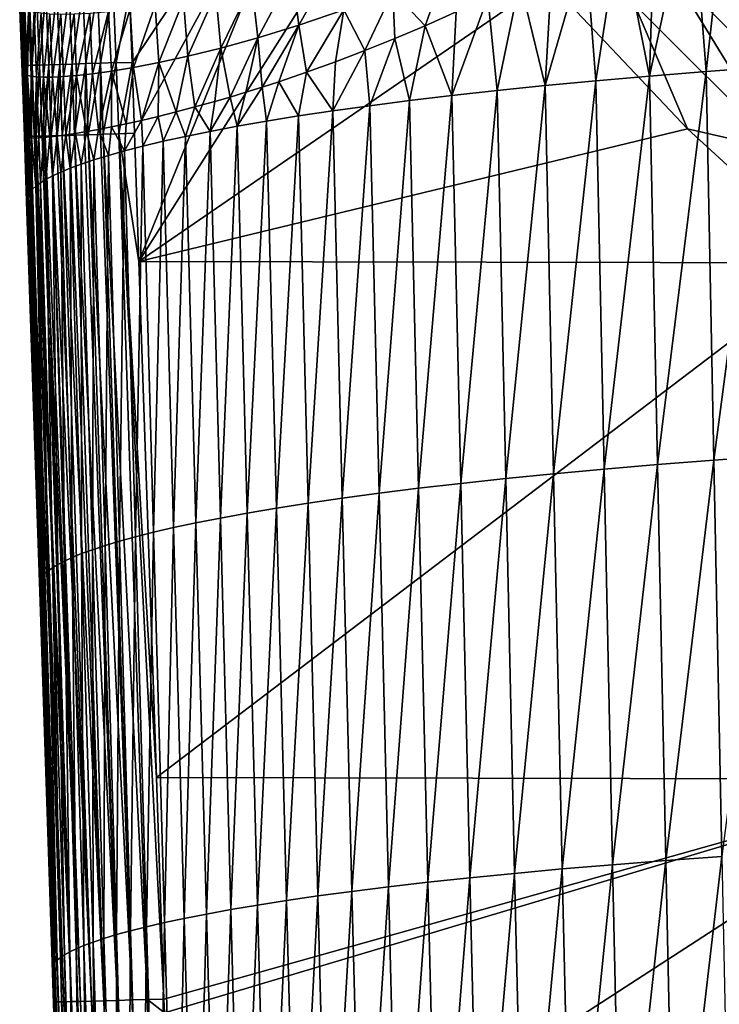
# Model space of a CAD drawing. Header units: metres. Extents: x -105 to 105, y -68 to 103.
# Tile 196 of 256: x -23.95 to -17.61, y 18.2 to 27.13. Entities that reach past the tile are written whole.
import ezdxf

# ---------------------------------------------------------------- set-up
doc = ezdxf.new("R2010")
doc.units = ezdxf.units.M
doc.layers.add('solid_FIT-BATH-150_SW0001', color=7, linetype='CONTINUOUS')

msp = doc.modelspace()

# ---------------------------------------------------------------- linework, layer by layer
at = {"layer": 'solid_FIT-BATH-150_SW0001'}
for points in [[(-22.955778, 27.368484, 16.135321), (-22.93062, 26.740654, 16.131369), (-20.927576, 29.734585, 16.147142)], [(-20.927576, 29.734585, 16.147142), (-22.93062, 26.740654, 16.131369), (-22.908367, 26.101393, 16.127209)], [(-22.908367, 26.101393, 16.127209), (-22.869244, 24.93927, 16.11928), (-20.927576, 29.734585, 16.147142)], [(-22.869244, 24.93927, 16.11928), (-20.340939, 28.927181, 16.142269), (-20.927576, 29.734585, 16.147142)], [(-22.869244, 24.93927, 16.11928), (-19.165297, 27.486382, 16.133041), (-20.340939, 28.927181, 16.142269)], [(-17.859205, 28.381361, -13.019167), (-17.510399, 28.611397, -13.429943), (-17.725941, 26.661196, -12.823293)], [(-17.510399, 28.611397, -13.429943), (-17.187084, 26.700865, -13.366032), (-17.725941, 26.661196, -12.823293)], [(-17.859205, 28.381361, -13.019167), (-17.725941, 26.661196, -12.823293), (-18.238625, 26.620054, -12.249688)], [(-18.190857, 28.171553, -12.606549), (-17.859205, 28.381361, -13.019167), (-18.238625, 26.620054, -12.249688)], [(-18.509312, 27.979454, -12.188196), (-18.190857, 28.171553, -12.606549), (-18.238625, 26.620054, -12.249688)], [(-17.730259, 27.864544, 16.360067), (-16.454042, 26.588684, 16.351391), (-17.427179, 28.144512, 16.532686)], [(-18.820232, 27.800001, -11.756347), (-18.509312, 27.979454, -12.188196), (-18.725332, 26.577608, -11.6459)], [(-18.509312, 27.979454, -12.188196), (-18.238625, 26.620054, -12.249688), (-18.725332, 26.577608, -11.6459)], [(-18.820232, 27.800001, -11.756347), (-18.725332, 26.577608, -11.6459), (-19.186268, 26.534027, -11.012609)], [(-19.122694, 27.633301, -11.311626), (-18.820232, 27.800001, -11.756347), (-19.186268, 26.534027, -11.012609)], [(-18.047096, 27.571516, 16.233587), (-16.748381, 26.273375, 16.22471), (-17.730259, 27.864544, 16.360067)], [(-16.748381, 26.273375, 16.22471), (-16.454042, 26.588684, 16.351391), (-17.730259, 27.864544, 16.360067)], [(-21.081808, 27.679621, -7.833838), (-21.419317, 27.081409, -6.812247), (-21.480421, 27.554417, -6.804983)], [(-21.081808, 27.679621, -7.833838), (-21.010088, 27.220493, -7.850846), (-21.419317, 27.081409, -6.812247)], [(-19.415998, 27.480423, -10.854743), (-19.122694, 27.633301, -11.311626), (-19.186268, 26.534027, -11.012609)], [(-21.480421, 27.554417, -6.804983), (-21.792408, 26.966942, -5.732698), (-21.844513, 27.452881, -5.735069)], [(-21.480421, 27.554417, -6.804983), (-21.419317, 27.081409, -6.812247), (-21.792408, 26.966942, -5.732698)], [(-20.567276, 27.386997, -8.842938), (-20.093367, 27.583731, -9.782969), (-20.27239, 27.077436, -9.343237)], [(-20.093367, 27.583731, -9.782969), (-19.991602, 27.202673, -9.87178), (-20.27239, 27.077436, -9.343237)], [(-18.37462, 27.268257, 16.15587), (-17.052588, 25.947025, 16.146732), (-18.047096, 27.571516, 16.233587)], [(-17.052588, 25.947025, 16.146732), (-16.748381, 26.273375, 16.22471), (-18.047096, 27.571516, 16.233587)], [(-22.869244, 24.93927, 16.11928), (-17.895107, 26.142294, 16.123825), (-19.165297, 27.486382, 16.133041)], [(-21.844513, 27.452881, -5.735069), (-22.127642, 26.874266, -4.617074), (-22.172287, 27.372313, -4.628642)], [(-21.844513, 27.452881, -5.735069), (-21.792408, 26.966942, -5.732698), (-22.127642, 26.874266, -4.617074)], [(-19.704958, 27.337652, -10.376824), (-19.415998, 27.480423, -10.854743), (-19.621628, 26.489481, -10.350501)], [(-19.415998, 27.480423, -10.854743), (-19.186268, 26.534027, -11.012609), (-19.621628, 26.489481, -10.350501)], [(-19.165297, 27.486382, 16.133041), (-17.895107, 26.142294, 16.123825), (-18.37462, 27.268257, 16.15587)], [(-23.950945, 27.223019, 15.130075), (-23.920885, 26.717417, 15.274339), (-23.947701, 27.376789, 15.278282)], [(-23.947701, 27.376789, 15.278282), (-23.920885, 26.717417, 15.274339), (-23.916672, 27.377323, 15.420458)], [(-23.920885, 26.717417, 15.274339), (-23.889832, 26.717648, 15.416484), (-23.916672, 27.377323, 15.420458)], [(-23.916672, 27.377323, 15.420458), (-23.889832, 26.717648, 15.416484), (-23.866251, 27.378788, 15.554305)], [(-23.889832, 26.717648, 15.416484), (-23.839388, 26.718643, 15.5503), (-23.866251, 27.378788, 15.554305)], [(-23.866251, 27.378788, 15.554305), (-23.839388, 26.718643, 15.5503), (-23.798019, 27.381123, 15.678246)], [(-23.839388, 26.718643, 15.5503), (-23.771132, 26.720354, 15.674207), (-23.798019, 27.381123, 15.678246)], [(-23.798019, 27.381123, 15.678246), (-23.771132, 26.720354, 15.674207), (-23.713551, 27.384266, 15.790696)], [(-23.771132, 26.720354, 15.674207), (-23.686638, 26.722733, 15.786625), (-23.713551, 27.384266, 15.790696)], [(-23.713551, 27.384266, 15.790696), (-23.686638, 26.722733, 15.786625), (-23.614418, 27.388157, 15.890077)], [(-23.686638, 26.722733, 15.786625), (-23.587482, 26.725735, 15.885976), (-23.614418, 27.388157, 15.890077)], [(-23.614418, 27.388157, 15.890077), (-23.587482, 26.725735, 15.885976), (-23.502199, 27.392731, 15.974808)], [(-23.587482, 26.725735, 15.885976), (-23.475241, 26.729309, 15.970677), (-23.502199, 27.392731, 15.974808)], [(-23.502199, 27.392731, 15.974808), (-23.475241, 26.729309, 15.970677), (-23.378469, 27.39793, 16.043306)], [(-23.475241, 26.729309, 15.970677), (-23.35149, 26.73341, 16.039152), (-23.378469, 27.39793, 16.043306)], [(-23.378469, 27.39793, 16.043306), (-23.35149, 26.73341, 16.039152), (-23.244804, 27.40369, 16.093992)], [(-23.35149, 26.73341, 16.039152), (-23.217804, 26.737989, 16.089817), (-23.244804, 27.40369, 16.093992)], [(-23.244804, 27.40369, 16.093992), (-23.217804, 26.737989, 16.089817), (-23.102779, 27.40995, 16.125286)], [(-23.217804, 26.737989, 16.089817), (-23.075758, 26.743, 16.121096), (-23.102779, 27.40995, 16.125286)], [(-23.102779, 27.40995, 16.125286), (-23.075758, 26.743, 16.121096), (-22.955778, 27.368484, 16.135321)], [(-23.075758, 26.743, 16.121096), (-22.93062, 26.740654, 16.131369), (-22.955778, 27.368484, 16.135321)], [(-22.172287, 27.372313, -4.628642), (-22.426168, 26.80056, -3.468337), (-22.46475, 27.309996, -3.488372)], [(-22.172287, 27.372313, -4.628642), (-22.127642, 26.874266, -4.617074), (-22.426168, 26.80056, -3.468337)], [(-21.010088, 27.220493, -7.850846), (-20.567276, 27.386997, -8.842938), (-20.821083, 26.851282, -8.193967)], [(-20.567276, 27.386997, -8.842938), (-20.548531, 26.960768, -8.786009), (-20.821083, 26.851282, -8.193967)], [(-20.567276, 27.386997, -8.842938), (-20.27239, 27.077436, -9.343237), (-20.548531, 26.960768, -8.786009)], [(-19.704958, 27.337652, -10.376824), (-19.621628, 26.489481, -10.350501), (-20.031612, 26.444141, -9.660256)], [(-19.991602, 27.202673, -9.87178), (-19.704958, 27.337652, -10.376824), (-20.031612, 26.444141, -9.660256)], [(-23.944443, 27.255646, 13.678736), (-23.928768, 26.657063, 15.126061), (-23.950945, 27.223019, 15.130075)], [(-23.944443, 27.255646, 13.678736), (-23.920851, 26.645277, 13.686975), (-23.928768, 26.657063, 15.126061)], [(-23.928705, 27.240892, 12.226197), (-23.920851, 26.645277, 13.686975), (-23.944443, 27.255646, 13.678736)], [(-22.723511, 27.263184, -2.316631), (-22.92012, 26.698685, -1.082063), (-22.950188, 27.229092, -1.115912)], [(-22.723511, 27.263184, -2.316631), (-22.689741, 26.742983, -2.289107), (-22.92012, 26.698685, -1.082063)], [(-22.46475, 27.309996, -3.488372), (-22.689741, 26.742983, -2.289107), (-22.723511, 27.263184, -2.316631)], [(-22.46475, 27.309996, -3.488372), (-22.426168, 26.80056, -3.468337), (-22.689741, 26.742983, -2.289107)], [(-17.895107, 26.142294, 16.123825), (-17.052588, 25.947025, 16.146732), (-18.37462, 27.268257, 16.15587)], [(-23.950945, 27.223019, 15.130075), (-23.928768, 26.657063, 15.126061), (-23.920885, 26.717417, 15.274339)], [(-23.928705, 27.240892, 12.226197), (-23.905752, 26.635172, 12.245198), (-23.920851, 26.645277, 13.686975)], [(-23.903975, 27.227148, 10.782685), (-23.905752, 26.635172, 12.245198), (-23.928705, 27.240892, 12.226197)], [(-23.903975, 27.227148, 10.782685), (-23.881548, 26.626661, 10.810501), (-23.905752, 26.635172, 12.245198)], [(-23.868385, 27.21443, 9.358047), (-23.881548, 26.626661, 10.810501), (-23.903975, 27.227148, 10.782685)], [(-23.868385, 27.21443, 9.358047), (-23.846315, 26.619743, 9.39264), (-23.881548, 26.626661, 10.810501)], [(-23.820044, 27.202806, 7.96116), (-23.846315, 26.619743, 9.39264), (-23.868385, 27.21443, 9.358047)], [(-23.820044, 27.202806, 7.96116), (-23.798124, 26.614458, 8.000644), (-23.846315, 26.619743, 9.39264)], [(-23.756931, 27.192904, 6.593766), (-23.798124, 26.614458, 8.000644), (-23.820044, 27.202806, 7.96116)], [(-23.756931, 27.192904, 6.593766), (-23.734938, 26.611406, 6.636516), (-23.798124, 26.614458, 8.000644)], [(-23.67695, 27.185724, 5.252826), (-23.734938, 26.611406, 6.636516), (-23.756931, 27.192904, 6.593766)], [(-23.67695, 27.185724, 5.252826), (-23.654642, 26.61157, 5.297486), (-23.734938, 26.611406, 6.636516)], [(-23.578053, 27.182264, 3.93548), (-23.654642, 26.61157, 5.297486), (-23.67695, 27.185724, 5.252826)], [(-23.578053, 27.182264, 3.93548), (-23.55514, 26.615929, 3.980779), (-23.654642, 26.61157, 5.297486)], [(-23.458221, 27.183527, 2.63921), (-23.55514, 26.615929, 3.980779), (-23.578053, 27.182264, 3.93548)], [(-23.458221, 27.183527, 2.63921), (-23.434343, 26.625471, 2.683813), (-23.55514, 26.615929, 3.980779)], [(-23.315224, 27.190763, 1.363901), (-23.434343, 26.625471, 2.683813), (-23.458221, 27.183527, 2.63921)], [(-23.315224, 27.190763, 1.363901), (-23.289927, 26.641449, 1.406375), (-23.434343, 26.625471, 2.683813)], [(-23.146658, 27.20546, 0.111564), (-23.289927, 26.641449, 1.406375), (-23.315224, 27.190763, 1.363901)], [(-23.146658, 27.20546, 0.111564), (-23.119356, 26.665356, 0.150427), (-23.289927, 26.641449, 1.406375)], [(-22.950188, 27.229092, -1.115912), (-23.119356, 26.665356, 0.150427), (-23.146658, 27.20546, 0.111564)], [(-22.950188, 27.229092, -1.115912), (-22.92012, 26.698685, -1.082063), (-23.119356, 26.665356, 0.150427)], [(-21.419317, 27.081409, -6.812247), (-21.010088, 27.220493, -7.850846), (-21.348574, 26.655312, -6.903649)], [(-21.010088, 27.220493, -7.850846), (-21.088314, 26.749331, -7.566612), (-21.348574, 26.655312, -6.903649)], [(-21.010088, 27.220493, -7.850846), (-20.821083, 26.851282, -8.193967), (-21.088314, 26.749331, -7.566612)], [(-20.27239, 27.077436, -9.343237), (-19.991602, 27.202673, -9.87178), (-20.031612, 26.444141, -9.660256)], [(-21.792408, 26.966942, -5.732698), (-21.419317, 27.081409, -6.812247), (-21.751671, 26.520042, -5.753138)], [(-21.419317, 27.081409, -6.812247), (-21.600716, 26.569332, -6.203767), (-21.751671, 26.520042, -5.753138)], [(-21.419317, 27.081409, -6.812247), (-21.348574, 26.655312, -6.903649), (-21.600716, 26.569332, -6.203767)], [(-20.548531, 26.960768, -8.786009), (-20.27239, 27.077436, -9.343237), (-20.416424, 26.398174, -8.942558)], [(-20.27239, 27.077436, -9.343237), (-20.031612, 26.444141, -9.660256), (-20.416424, 26.398174, -8.942558)], [(-22.127642, 26.874266, -4.617074), (-21.792408, 26.966942, -5.732698), (-22.041716, 26.430262, -4.808011)], [(-21.792408, 26.966942, -5.732698), (-21.89876, 26.473686, -5.287947), (-22.041716, 26.430262, -4.808011)], [(-21.792408, 26.966942, -5.732698), (-21.751671, 26.520042, -5.753138), (-21.89876, 26.473686, -5.287947)], [(-20.821083, 26.851282, -8.193967), (-20.548531, 26.960768, -8.786009), (-20.77631, 26.351751, -8.198096)], [(-20.548531, 26.960768, -8.786009), (-20.416424, 26.398174, -8.942558), (-20.77631, 26.351751, -8.198096)], [(-22.689741, 26.742983, -2.289107), (-22.426168, 26.80056, -3.468337), (-22.533474, 26.295801, -2.888859)], [(-22.426168, 26.80056, -3.468337), (-22.361792, 26.340799, -3.614022), (-22.533474, 26.295801, -2.888859)], [(-22.426168, 26.80056, -3.468337), (-22.127642, 26.874266, -4.617074), (-22.361792, 26.340799, -3.614022)], [(-22.127642, 26.874266, -4.617074), (-22.180277, 26.389774, -4.313164), (-22.361792, 26.340799, -3.614022)], [(-22.127642, 26.874266, -4.617074), (-22.041716, 26.430262, -4.808011), (-22.180277, 26.389774, -4.313164)], [(-20.821083, 26.851282, -8.193967), (-20.77631, 26.351751, -8.198096), (-21.11182, 26.305046, -7.427605)], [(-21.088314, 26.749331, -7.566612), (-20.821083, 26.851282, -8.193967), (-21.11182, 26.305046, -7.427605)], [(-23.928768, 26.657063, 15.126061), (-23.908714, 26.074196, 15.121785), (-23.920885, 26.717417, 15.274339)], [(-23.920885, 26.717417, 15.274339), (-23.897091, 26.073545, 15.280128), (-23.889832, 26.717648, 15.416484)], [(-23.908714, 26.074196, 15.121785), (-23.897091, 26.073545, 15.280128), (-23.920885, 26.717417, 15.274339)], [(-23.897091, 26.073545, 15.280128), (-23.867432, 26.073673, 15.412434), (-23.889832, 26.717648, 15.416484)], [(-23.889832, 26.717648, 15.416484), (-23.867432, 26.073673, 15.412434), (-23.839388, 26.718643, 15.5503)], [(-23.867432, 26.073673, 15.412434), (-23.86105, 26.073753, 15.433087), (-23.839388, 26.718643, 15.5503)], [(-23.86105, 26.073753, 15.433087), (-23.816961, 26.074497, 15.54618), (-23.839388, 26.718643, 15.5503)], [(-23.839388, 26.718643, 15.5503), (-23.816961, 26.074497, 15.54618), (-23.771132, 26.720354, 15.674207)], [(-23.816961, 26.074497, 15.54618), (-23.801508, 26.074808, 15.578117), (-23.771132, 26.720354, 15.674207)], [(-23.801508, 26.074808, 15.578117), (-23.748672, 26.075987, 15.670064), (-23.771132, 26.720354, 15.674207)], [(-23.771132, 26.720354, 15.674207), (-23.748672, 26.075987, 15.670064), (-23.686638, 26.722733, 15.786625)], [(-23.748672, 26.075987, 15.670064), (-23.719635, 26.076689, 15.712486), (-23.686638, 26.722733, 15.786625)], [(-23.719635, 26.076689, 15.712486), (-23.664167, 26.078102, 15.782451), (-23.686638, 26.722733, 15.786625)], [(-23.686638, 26.722733, 15.786625), (-23.664167, 26.078102, 15.782451), (-23.587482, 26.725735, 15.885976)], [(-23.664167, 26.078102, 15.782451), (-23.6175, 26.07935, 15.832661), (-23.587482, 26.725735, 15.885976)], [(-23.6175, 26.07935, 15.832661), (-23.564753, 26.080807, 15.881998), (-23.587482, 26.725735, 15.885976)], [(-23.587482, 26.725735, 15.885976), (-23.564753, 26.080807, 15.881998), (-23.475241, 26.729309, 15.970677)], [(-23.564753, 26.080807, 15.881998), (-23.497847, 26.082716, 15.935389), (-23.475241, 26.729309, 15.970677)], [(-23.497847, 26.082716, 15.935389), (-23.452486, 26.084044, 15.966646), (-23.475241, 26.729309, 15.970677)], [(-23.475241, 26.729309, 15.970677), (-23.452486, 26.084044, 15.966646), (-23.35149, 26.73341, 16.039152)], [(-23.452486, 26.084044, 15.966646), (-23.363909, 26.0867, 16.01791), (-23.35149, 26.73341, 16.039152)], [(-23.363909, 26.0867, 16.01791), (-23.328709, 26.087778, 16.035072), (-23.35149, 26.73341, 16.039152)], [(-23.35149, 26.73341, 16.039152), (-23.328709, 26.087778, 16.035072), (-23.217804, 26.737989, 16.089817)], [(-23.328709, 26.087778, 16.035072), (-23.219221, 26.091198, 16.078133), (-23.217804, 26.737989, 16.089817)], [(-23.219221, 26.091198, 16.078133), (-23.195045, 26.091965, 16.085682), (-23.217804, 26.737989, 16.089817)], [(-23.217804, 26.737989, 16.089817), (-23.195045, 26.091965, 16.085682), (-23.075758, 26.743, 16.121096)], [(-23.195045, 26.091965, 16.085682), (-23.053089, 26.096561, 16.116907), (-23.075758, 26.743, 16.121096)], [(-23.075758, 26.743, 16.121096), (-23.053089, 26.096561, 16.116907), (-22.93062, 26.740654, 16.131369)], [(-23.053089, 26.096561, 16.116907), (-22.908367, 26.101393, 16.127209), (-22.93062, 26.740654, 16.131369)], [(-22.92012, 26.698685, -1.082063), (-22.689741, 26.742983, -2.289107), (-22.846161, 26.218168, -1.358535)], [(-22.689741, 26.742983, -2.289107), (-22.694998, 26.254889, -2.137233), (-22.846161, 26.218168, -1.358535)], [(-22.689741, 26.742983, -2.289107), (-22.533474, 26.295801, -2.888859), (-22.694998, 26.254889, -2.137233)], [(-21.348574, 26.655312, -6.903649), (-21.088314, 26.749331, -7.566612), (-21.11182, 26.305046, -7.427605)], [(-23.920851, 26.645277, 13.686975), (-23.908714, 26.074196, 15.121785), (-23.928768, 26.657063, 15.126061)], [(-23.920851, 26.645277, 13.686975), (-23.904556, 26.069239, 14.107144), (-23.908714, 26.074196, 15.121785)], [(-23.920851, 26.645277, 13.686975), (-23.896608, 26.065086, 13.089929), (-23.904556, 26.069239, 14.107144)], [(-23.920851, 26.645277, 13.686975), (-23.905752, 26.635172, 12.245198), (-23.896608, 26.065086, 13.089929)], [(-23.905752, 26.635172, 12.245198), (-23.884596, 26.061897, 12.069942), (-23.896608, 26.065086, 13.089929)], [(-23.905752, 26.635172, 12.245198), (-23.881548, 26.626661, 10.810501), (-23.884596, 26.061897, 12.069942)], [(-23.881548, 26.626661, 10.810501), (-23.867723, 26.059795, 11.047369), (-23.884596, 26.061897, 12.069942)], [(-23.881548, 26.626661, 10.810501), (-23.844992, 26.05867, 10.019598), (-23.867723, 26.059795, 11.047369)], [(-23.881548, 26.626661, 10.810501), (-23.846315, 26.619743, 9.39264), (-23.844992, 26.05867, 10.019598)], [(-23.846315, 26.619743, 9.39264), (-23.815283, 26.058506, 8.985552), (-23.844992, 26.05867, 10.019598)], [(-23.846315, 26.619743, 9.39264), (-23.798124, 26.614458, 8.000644), (-23.815283, 26.058506, 8.985552)], [(-23.55514, 26.615929, 3.980779), (-23.434343, 26.625471, 2.683813), (-23.532244, 26.086189, 3.929763)], [(-23.434343, 26.625471, 2.683813), (-23.443691, 26.099312, 2.965583), (-23.532244, 26.086189, 3.929763)], [(-23.434343, 26.625471, 2.683813), (-23.345411, 26.116402, 2.040995), (-23.443691, 26.099312, 2.965583)], [(-23.434343, 26.625471, 2.683813), (-23.289927, 26.641449, 1.406375), (-23.345411, 26.116402, 2.040995)], [(-23.289927, 26.641449, 1.406375), (-23.23667, 26.136192, 1.148063), (-23.345411, 26.116402, 2.040995)], [(-23.289927, 26.641449, 1.406375), (-23.119356, 26.665356, 0.150427), (-23.23667, 26.136192, 1.148063)], [(-23.119356, 26.665356, 0.150427), (-23.11713, 26.159117, 0.283727), (-23.23667, 26.136192, 1.148063)], [(-23.119356, 26.665356, 0.150427), (-22.92012, 26.698685, -1.082063), (-22.986893, 26.186132, -0.551831)], [(-23.119356, 26.665356, 0.150427), (-22.986893, 26.186132, -0.551831), (-23.11713, 26.159117, 0.283727)], [(-22.92012, 26.698685, -1.082063), (-22.846161, 26.218168, -1.358535), (-22.986893, 26.186132, -0.551831)], [(-21.600716, 26.569332, -6.203767), (-21.348574, 26.655312, -6.903649), (-21.423626, 26.25824, -6.631837)], [(-21.348574, 26.655312, -6.903649), (-21.11182, 26.305046, -7.427605), (-21.423626, 26.25824, -6.631837)], [(-18.725332, 26.577608, -11.6459), (-18.238625, 26.620054, -12.249688), (-18.650358, 23.054714, -11.08742)], [(-18.238625, 26.620054, -12.249688), (-18.165842, 23.095787, -11.673218), (-18.650358, 23.054714, -11.08742)], [(-18.238625, 26.620054, -12.249688), (-17.725941, 26.661196, -12.823293), (-18.165842, 23.095787, -11.673218)], [(-17.725941, 26.661196, -12.823293), (-17.655436, 23.135599, -12.229509), (-18.165842, 23.095787, -11.673218)], [(-17.725941, 26.661196, -12.823293), (-17.187084, 26.700865, -13.366032), (-17.655436, 23.135599, -12.229509)], [(-17.187084, 26.700865, -13.366032), (-17.118937, 23.173986, -12.755663), (-17.655436, 23.135599, -12.229509)], [(-23.798124, 26.614458, 8.000644), (-23.777746, 26.059891, 7.954161), (-23.815283, 26.058506, 8.985552)], [(-23.798124, 26.614458, 8.000644), (-23.734938, 26.611406, 6.636516), (-23.777746, 26.059891, 7.954161)], [(-23.734938, 26.611406, 6.636516), (-23.731707, 26.063387, 6.933943), (-23.777746, 26.059891, 7.954161)], [(-23.734938, 26.611406, 6.636516), (-23.654642, 26.61157, 5.297486), (-23.676376, 26.069147, 5.927167)], [(-23.734938, 26.611406, 6.636516), (-23.676376, 26.069147, 5.927167), (-23.731707, 26.063387, 6.933943)], [(-23.654642, 26.61157, 5.297486), (-23.60998, 26.076448, 4.921701), (-23.676376, 26.069147, 5.927167)], [(-23.654642, 26.61157, 5.297486), (-23.55514, 26.615929, 3.980779), (-23.60998, 26.076448, 4.921701)], [(-23.55514, 26.615929, 3.980779), (-23.532244, 26.086189, 3.929763), (-23.60998, 26.076448, 4.921701)], [(-21.751671, 26.520042, -5.753138), (-21.600716, 26.569332, -6.203767), (-21.712395, 26.211504, -5.811544)], [(-21.600716, 26.569332, -6.203767), (-21.423626, 26.25824, -6.631837), (-21.712395, 26.211504, -5.811544)], [(-19.621628, 26.489481, -10.350501), (-19.186268, 26.534027, -11.012609), (-19.542519, 22.969446, -9.829833)], [(-19.186268, 26.534027, -11.012609), (-19.109184, 23.012547, -10.472749), (-19.542519, 22.969446, -9.829833)], [(-19.186268, 26.534027, -11.012609), (-18.725332, 26.577608, -11.6459), (-19.109184, 23.012547, -10.472749)], [(-18.725332, 26.577608, -11.6459), (-18.650358, 23.054714, -11.08742), (-19.109184, 23.012547, -10.472749)], [(-22.041716, 26.430262, -4.808011), (-21.89876, 26.473686, -5.287947), (-21.978798, 26.165018, -4.967479)], [(-21.751671, 26.520042, -5.753138), (-21.712395, 26.211504, -5.811544), (-21.978798, 26.165018, -4.967479)], [(-21.89876, 26.473686, -5.287947), (-21.751671, 26.520042, -5.753138), (-21.978798, 26.165018, -4.967479)], [(-20.416424, 26.398174, -8.942558), (-20.031612, 26.444141, -9.660256), (-20.333511, 22.881115, -8.4618)], [(-20.031612, 26.444141, -9.660256), (-19.950562, 22.925581, -9.159307), (-20.333511, 22.881115, -8.4618)], [(-20.031612, 26.444141, -9.660256), (-19.621628, 26.489481, -10.350501), (-19.950562, 22.925581, -9.159307)], [(-19.621628, 26.489481, -10.350501), (-19.542519, 22.969446, -9.829833), (-19.950562, 22.925581, -9.159307)], [(-22.361792, 26.340799, -3.614022), (-22.180277, 26.389774, -4.313164), (-22.223505, 26.118959, -4.100393)], [(-22.041716, 26.430262, -4.808011), (-21.978798, 26.165018, -4.967479), (-22.223505, 26.118959, -4.100393)], [(-22.180277, 26.389774, -4.313164), (-22.041716, 26.430262, -4.808011), (-22.223505, 26.118959, -4.100393)], [(-21.11182, 26.305046, -7.427605), (-20.77631, 26.351751, -8.198096), (-21.025402, 22.791039, -6.988437)], [(-20.77631, 26.351751, -8.198096), (-20.691612, 22.83621, -7.73795), (-21.025402, 22.791039, -6.988437)], [(-20.77631, 26.351751, -8.198096), (-20.416424, 26.398174, -8.942558), (-20.691612, 22.83621, -7.73795)], [(-20.416424, 26.398174, -8.942558), (-20.333511, 22.881115, -8.4618), (-20.691612, 22.83621, -7.73795)], [(-22.694998, 26.254889, -2.137233), (-22.533474, 26.295801, -2.888859), (-22.650517, 26.028828, -2.300157)], [(-22.533474, 26.295801, -2.888859), (-22.447186, 26.073505, -3.21104), (-22.650517, 26.028828, -2.300157)], [(-22.533474, 26.295801, -2.888859), (-22.361792, 26.340799, -3.614022), (-22.447186, 26.073505, -3.21104)], [(-22.361792, 26.340799, -3.614022), (-22.223505, 26.118959, -4.100393), (-22.447186, 26.073505, -3.21104)], [(-21.423626, 26.25824, -6.631837), (-21.11182, 26.305046, -7.427605), (-21.335545, 22.745773, -6.213958)], [(-21.11182, 26.305046, -7.427605), (-21.025402, 22.791039, -6.988437), (-21.335545, 22.745773, -6.213958)], [(-23.11713, 26.159117, 0.283727), (-22.986893, 26.186132, -0.551831), (-22.9995, 25.94236, -0.415476)], [(-22.846161, 26.218168, -1.358535), (-22.834311, 25.985073, -1.368218), (-22.9995, 25.94236, -0.415476)], [(-22.986893, 26.186132, -0.551831), (-22.846161, 26.218168, -1.358535), (-22.9995, 25.94236, -0.415476)], [(-22.846161, 26.218168, -1.358535), (-22.694998, 26.254889, -2.137233), (-22.834311, 25.985073, -1.368218)], [(-22.694998, 26.254889, -2.137233), (-22.650517, 26.028828, -2.300157), (-22.834311, 25.985073, -1.368218)], [(-21.978798, 26.165018, -4.967479), (-21.712395, 26.211504, -5.811544), (-21.887558, 22.655638, -4.592889)], [(-21.712395, 26.211504, -5.811544), (-21.622707, 22.700581, -5.415209), (-21.887558, 22.655638, -4.592889)], [(-21.712395, 26.211504, -5.811544), (-21.423626, 26.25824, -6.631837), (-21.622707, 22.700581, -5.415209)], [(-21.423626, 26.25824, -6.631837), (-21.335545, 22.745773, -6.213958), (-21.622707, 22.700581, -5.415209)], [(-23.60998, 26.076448, 4.921701), (-23.532244, 26.086189, 3.929763), (-23.579058, 25.748487, 4.651765)], [(-23.532244, 26.086189, 3.929763), (-23.492884, 25.784246, 3.598657), (-23.579058, 25.748487, 4.651765)], [(-23.188038, 18.231627, 15.902559), (-23.497847, 26.082716, 15.935389), (-23.564753, 26.080807, 15.881998)], [(-23.532244, 26.086189, 3.929763), (-23.443691, 26.099312, 2.965583), (-23.492884, 25.784246, 3.598657)], [(-23.188038, 18.231627, 15.902559), (-23.452486, 26.084044, 15.966646), (-23.497847, 26.082716, 15.935389)], [(-23.443691, 26.099312, 2.965583), (-23.392775, 25.821629, 2.565137), (-23.492884, 25.784246, 3.598657)], [(-23.065052, 18.235136, 15.970815), (-23.363909, 26.0867, 16.01791), (-23.452486, 26.084044, 15.966646)], [(-23.188038, 18.231627, 15.902559), (-23.065052, 18.235136, 15.970815), (-23.452486, 26.084044, 15.966646)], [(-23.443691, 26.099312, 2.965583), (-23.345411, 26.116402, 2.040995), (-23.392775, 25.821629, 2.565137)], [(-23.345411, 26.116402, 2.040995), (-23.277798, 25.860519, 1.551446), (-23.392775, 25.821629, 2.565137)], [(-23.065052, 18.235136, 15.970815), (-23.328709, 26.087778, 16.035072), (-23.363909, 26.0867, 16.01791)], [(-23.345411, 26.116402, 2.040995), (-23.23667, 26.136192, 1.148063), (-23.277798, 25.860519, 1.551446)], [(-22.932232, 18.239151, 16.021479), (-23.219221, 26.091198, 16.078133), (-23.328709, 26.087778, 16.035072)], [(-23.065052, 18.235136, 15.970815), (-22.932232, 18.239151, 16.021479), (-23.328709, 26.087778, 16.035072)], [(-23.23667, 26.136192, 1.148063), (-23.147017, 25.900803, 0.557827), (-23.277798, 25.860519, 1.551446)], [(-23.23667, 26.136192, 1.148063), (-23.11713, 26.159117, 0.283727), (-23.147017, 25.900803, 0.557827)], [(-22.932232, 18.239151, 16.021479), (-23.195045, 26.091965, 16.085682), (-23.219221, 26.091198, 16.078133)], [(-22.791128, 18.243629, 16.053001), (-23.053089, 26.096561, 16.116907), (-23.195045, 26.091965, 16.085682)], [(-22.932232, 18.239151, 16.021479), (-22.791128, 18.243629, 16.053001), (-23.195045, 26.091965, 16.085682)], [(-23.11713, 26.159117, 0.283727), (-22.9995, 25.94236, -0.415476), (-23.147017, 25.900803, 0.557827)], [(-23.053089, 26.096561, 16.116907), (-22.869244, 24.93927, 16.11928), (-22.908367, 26.101393, 16.127209)], [(-23.053089, 26.096561, 16.116907), (-22.64325, 18.247307, 16.063843), (-22.711266, 20.257557, 16.082323)], [(-22.791128, 18.243629, 16.053001), (-22.64325, 18.247307, 16.063843), (-23.053089, 26.096561, 16.116907)], [(-23.053089, 26.096561, 16.116907), (-22.711266, 20.257557, 16.082323), (-22.869244, 24.93927, 16.11928)], [(-22.869244, 24.93927, 16.11928), (-16.56918, 24.927633, 16.114985), (-17.895107, 26.142294, 16.123825)], [(-22.447186, 26.073505, -3.21104), (-22.223505, 26.118959, -4.100393), (-22.352985, 22.567177, -2.880325)], [(-22.223505, 26.118959, -4.100393), (-22.130762, 22.611113, -3.747695), (-22.352985, 22.567177, -2.880325)], [(-22.223505, 26.118959, -4.100393), (-21.978798, 26.165018, -4.967479), (-22.130762, 22.611113, -3.747695)], [(-21.978798, 26.165018, -4.967479), (-21.887558, 22.655638, -4.592889), (-22.130762, 22.611113, -3.747695)], [(-17.895107, 26.142294, 16.123825), (-16.56918, 24.927633, 16.114985), (-17.052588, 25.947025, 16.146732)], [(-23.88913, 25.482855, 15.118568), (-23.897091, 26.073545, 15.280128), (-23.908714, 26.074196, 15.121785)], [(-23.904556, 26.069239, 14.107144), (-23.88913, 25.482855, 15.118568), (-23.908714, 26.074196, 15.121785)], [(-23.904556, 26.069239, 14.107144), (-23.88475, 25.52306, 13.854327), (-23.88913, 25.482855, 15.118568)], [(-23.904556, 26.069239, 14.107144), (-23.896608, 26.065086, 13.089929), (-23.88475, 25.52306, 13.854327)], [(-23.60116, 18.222921, 15.351699), (-23.867432, 26.073673, 15.412434), (-23.897091, 26.073545, 15.280128)], [(-23.632563, 18.223215, 15.210468), (-23.60116, 18.222921, 15.351699), (-23.897091, 26.073545, 15.280128)], [(-23.642982, 18.208569, 15.062584), (-23.632563, 18.223215, 15.210468), (-23.897091, 26.073545, 15.280128)], [(-23.652742, 18.496546, 15.065318), (-23.642982, 18.208569, 15.062584), (-23.897091, 26.073545, 15.280128)], [(-23.76936, 21.941256, 15.094892), (-23.652742, 18.496546, 15.065318), (-23.897091, 26.073545, 15.280128)], [(-23.88913, 25.482855, 15.118568), (-23.76936, 21.941256, 15.094892), (-23.897091, 26.073545, 15.280128)], [(-23.896608, 26.065086, 13.089929), (-23.874565, 25.545446, 12.62045), (-23.88475, 25.52306, 13.854327)], [(-23.896608, 26.065086, 13.089929), (-23.884596, 26.061897, 12.069942), (-23.874565, 25.545446, 12.62045)], [(-23.884596, 26.061897, 12.069942), (-23.858347, 25.569447, 11.412313), (-23.874565, 25.545446, 12.62045)], [(-23.884596, 26.061897, 12.069942), (-23.867723, 26.059795, 11.047369), (-23.858347, 25.569447, 11.412313)], [(-23.867723, 26.059795, 11.047369), (-23.835125, 25.5951, 10.228821), (-23.858347, 25.569447, 11.412313)], [(-23.867723, 26.059795, 11.047369), (-23.844992, 26.05867, 10.019598), (-23.835125, 25.5951, 10.228821)], [(-23.60116, 18.222921, 15.351699), (-23.86105, 26.073753, 15.433087), (-23.867432, 26.073673, 15.412434)], [(-23.550613, 18.223356, 15.484645), (-23.816961, 26.074497, 15.54618), (-23.86105, 26.073753, 15.433087)], [(-23.60116, 18.222921, 15.351699), (-23.550613, 18.223356, 15.484645), (-23.86105, 26.073753, 15.433087)], [(-23.844992, 26.05867, 10.019598), (-23.8039, 25.622416, 9.069136), (-23.835125, 25.5951, 10.228821)], [(-23.844992, 26.05867, 10.019598), (-23.815283, 26.058506, 8.985552), (-23.8039, 25.622416, 9.069136)], [(-23.482477, 18.224482, 15.607756), (-23.801508, 26.074808, 15.578117), (-23.816961, 26.074497, 15.54618)], [(-23.550613, 18.223356, 15.484645), (-23.482477, 18.224482, 15.607756), (-23.816961, 26.074497, 15.54618)], [(-23.815283, 26.058506, 8.985552), (-23.777746, 26.059891, 7.954161), (-23.8039, 25.622416, 9.069136)], [(-23.777746, 26.059891, 7.954161), (-23.763678, 25.651403, 7.932423), (-23.8039, 25.622416, 9.069136)], [(-23.482477, 18.224482, 15.607756), (-23.748672, 26.075987, 15.670064), (-23.801508, 26.074808, 15.578117)], [(-23.777746, 26.059891, 7.954161), (-23.731707, 26.063387, 6.933943), (-23.763678, 25.651403, 7.932423)], [(-23.731707, 26.063387, 6.933943), (-23.713461, 25.682072, 6.817847), (-23.763678, 25.651403, 7.932423)], [(-23.398302, 18.226261, 15.719479), (-23.719635, 26.076689, 15.712486), (-23.748672, 26.075987, 15.670064)], [(-23.482477, 18.224482, 15.607756), (-23.398302, 18.226261, 15.719479), (-23.748672, 26.075987, 15.670064)], [(-23.731707, 26.063387, 6.933943), (-23.676376, 26.069147, 5.927167), (-23.713461, 25.682072, 6.817847)], [(-23.398302, 18.226261, 15.719479), (-23.664167, 26.078102, 15.782451), (-23.719635, 26.076689, 15.712486)], [(-23.676376, 26.069147, 5.927167), (-23.652254, 25.71443, 5.724573), (-23.713461, 25.682072, 6.817847)], [(-23.676376, 26.069147, 5.927167), (-23.60998, 26.076448, 4.921701), (-23.652254, 25.71443, 5.724573)], [(-23.299639, 18.228655, 15.818263), (-23.6175, 26.07935, 15.832661), (-23.664167, 26.078102, 15.782451)], [(-23.398302, 18.226261, 15.719479), (-23.299639, 18.228655, 15.818263), (-23.664167, 26.078102, 15.782451)], [(-23.60998, 26.076448, 4.921701), (-23.579058, 25.748487, 4.651765), (-23.652254, 25.71443, 5.724573)], [(-23.299639, 18.228655, 15.818263), (-23.564753, 26.080807, 15.881998), (-23.6175, 26.07935, 15.832661)], [(-23.299639, 18.228655, 15.818263), (-23.188038, 18.231627, 15.902559), (-23.564753, 26.080807, 15.881998)], [(-22.834311, 25.985073, -1.368218), (-22.650517, 26.028828, -2.300157), (-22.73731, 22.481728, -1.081561)], [(-22.650517, 26.028828, -2.300157), (-22.554901, 22.524, -1.991463), (-22.73731, 22.481728, -1.081561)], [(-22.650517, 26.028828, -2.300157), (-22.447186, 26.073505, -3.21104), (-22.554901, 22.524, -1.991463)], [(-22.447186, 26.073505, -3.21104), (-22.352985, 22.567177, -2.880325), (-22.554901, 22.524, -1.991463)], [(-23.147017, 25.900803, 0.557827), (-22.9995, 25.94236, -0.415476), (-23.047312, 22.400341, 0.800504)], [(-22.9995, 25.94236, -0.415476), (-22.901138, 22.44047, -0.150835), (-23.047312, 22.400341, 0.800504)], [(-22.9995, 25.94236, -0.415476), (-22.834311, 25.985073, -1.368218), (-22.901138, 22.44047, -0.150835)], [(-22.834311, 25.985073, -1.368218), (-22.73731, 22.481728, -1.081561), (-22.901138, 22.44047, -0.150835)], [(-23.492884, 25.784246, 3.598657), (-23.392775, 25.821629, 2.565137), (-23.389206, 22.287863, 3.776119)], [(-23.392775, 25.821629, 2.565137), (-23.277798, 25.860519, 1.551446), (-23.290415, 22.323925, 2.76419)], [(-23.392775, 25.821629, 2.565137), (-23.290415, 22.323925, 2.76419), (-23.389206, 22.287863, 3.776119)], [(-23.277798, 25.860519, 1.551446), (-23.17676, 22.361456, 1.772249), (-23.290415, 22.323925, 2.76419)], [(-23.277798, 25.860519, 1.551446), (-23.147017, 25.900803, 0.557827), (-23.17676, 22.361456, 1.772249)], [(-23.147017, 25.900803, 0.557827), (-23.047312, 22.400341, 0.800504), (-23.17676, 22.361456, 1.772249)], [(-23.652254, 25.71443, 5.724573), (-23.579058, 25.748487, 4.651765), (-23.545929, 22.220564, 5.859407)], [(-23.579058, 25.748487, 4.651765), (-23.492884, 25.784246, 3.598657), (-23.474062, 22.253384, 4.807827)], [(-23.579058, 25.748487, 4.651765), (-23.474062, 22.253384, 4.807827), (-23.545929, 22.220564, 5.859407)], [(-23.492884, 25.784246, 3.598657), (-23.389206, 22.287863, 3.776119), (-23.474062, 22.253384, 4.807827)], [(-23.8039, 25.622416, 9.069136), (-23.763678, 25.651403, 7.932423), (-23.693485, 22.132025, 9.141139)], [(-23.763678, 25.651403, 7.932423), (-23.713461, 25.682072, 6.817847), (-23.65465, 22.159893, 8.025236)], [(-23.763678, 25.651403, 7.932423), (-23.65465, 22.159893, 8.025236), (-23.693485, 22.132025, 9.141139)], [(-23.713461, 25.682072, 6.817847), (-23.652254, 25.71443, 5.724573), (-23.605795, 22.189404, 6.931602)], [(-23.713461, 25.682072, 6.817847), (-23.605795, 22.189404, 6.931602), (-23.65465, 22.159893, 8.025236)], [(-23.652254, 25.71443, 5.724573), (-23.545929, 22.220564, 5.859407), (-23.605795, 22.189404, 6.931602)], [(-23.874565, 25.545446, 12.62045), (-23.858347, 25.569447, 11.412313), (-23.759792, 22.05817, 12.630724)], [(-23.858347, 25.569447, 11.412313), (-23.835125, 25.5951, 10.228821), (-23.745066, 22.081173, 11.443055)], [(-23.858347, 25.569447, 11.412313), (-23.745066, 22.081173, 11.443055), (-23.759792, 22.05817, 12.630724)], [(-23.835125, 25.5951, 10.228821), (-23.8039, 25.622416, 9.069136), (-23.723293, 22.105787, 10.280136)], [(-23.835125, 25.5951, 10.228821), (-23.723293, 22.105787, 10.280136), (-23.745066, 22.081173, 11.443055)], [(-23.8039, 25.622416, 9.069136), (-23.693485, 22.132025, 9.141139), (-23.723293, 22.105787, 10.280136)], [(-23.88475, 25.52306, 13.854327), (-23.76936, 21.941256, 15.094892), (-23.88913, 25.482855, 15.118568)], [(-23.88475, 25.52306, 13.854327), (-23.874565, 25.545446, 12.62045), (-23.768444, 22.036747, 13.844169)], [(-23.88475, 25.52306, 13.854327), (-23.768444, 22.036747, 13.844169), (-23.76936, 21.941256, 15.094892)], [(-23.874565, 25.545446, 12.62045), (-23.759792, 22.05817, 12.630724), (-23.768444, 22.036747, 13.844169)], [(-22.869244, 24.93927, 16.11928), (-22.711266, 20.257557, 16.082323), (-16.56918, 24.927633, 16.114985)], [(-15.547682, 20.242336, 16.078049), (-16.56918, 24.927633, 16.114985), (-22.711266, 20.257557, 16.082323)], [(-18.165842, 23.095787, -11.673218), (-17.655436, 23.135599, -12.229509), (-18.092283, 19.503893, -11.112739)], [(-17.655436, 23.135599, -12.229509), (-17.584181, 19.540541, -11.652839), (-18.092283, 19.503893, -11.112739)], [(-17.655436, 23.135599, -12.229509), (-17.118937, 23.173986, -12.755663), (-17.584181, 19.540541, -11.652839)], [(-19.109184, 23.012547, -10.472749), (-18.650358, 23.054714, -11.08742), (-19.031258, 19.427313, -9.946531)], [(-18.650358, 23.054714, -11.08742), (-18.574575, 19.466099, -10.543775), (-19.031258, 19.427313, -9.946531)], [(-18.650358, 23.054714, -11.08742), (-18.165842, 23.095787, -11.673218), (-18.574575, 19.466099, -10.543775)], [(-18.165842, 23.095787, -11.673218), (-18.092283, 19.503893, -11.112739), (-18.574575, 19.466099, -10.543775)], [(-19.950562, 22.925581, -9.159307), (-19.542519, 22.969446, -9.829833), (-19.868593, 19.347374, -8.669555)], [(-19.542519, 22.969446, -9.829833), (-19.46253, 19.387686, -9.321596), (-19.868593, 19.347374, -8.669555)], [(-19.542519, 22.969446, -9.829833), (-19.109184, 23.012547, -10.472749), (-19.46253, 19.387686, -9.321596)], [(-19.109184, 23.012547, -10.472749), (-19.031258, 19.427313, -9.946531), (-19.46253, 19.387686, -9.321596)], [(-20.691612, 22.83621, -7.73795), (-20.333511, 22.881115, -8.4618), (-20.605927, 19.265306, -7.286501)], [(-20.333511, 22.881115, -8.4618), (-20.249645, 19.30653, -7.990993), (-20.605927, 19.265306, -7.286501)], [(-20.333511, 22.881115, -8.4618), (-19.950562, 22.925581, -9.159307), (-20.249645, 19.30653, -7.990993)], [(-19.950562, 22.925581, -9.159307), (-19.868593, 19.347374, -8.669555), (-20.249645, 19.30653, -7.990993)], [(-21.335545, 22.745773, -6.213958), (-21.025402, 22.791039, -6.988437), (-21.246407, 19.182358, -5.802269)], [(-21.025402, 22.791039, -6.988437), (-20.93796, 19.223864, -6.55671), (-21.246407, 19.182358, -5.802269)], [(-21.025402, 22.791039, -6.988437), (-20.691612, 22.83621, -7.73795), (-20.93796, 19.223864, -6.55671)], [(-20.691612, 22.83621, -7.73795), (-20.605927, 19.265306, -7.286501), (-20.93796, 19.223864, -6.55671)], [(-21.887558, 22.655638, -4.592889), (-21.622707, 22.700581, -5.415209), (-21.795202, 19.099798, -4.222035)], [(-21.622707, 22.700581, -5.415209), (-21.531933, 19.140949, -5.023828), (-21.795202, 19.099798, -4.222035)], [(-21.622707, 22.700581, -5.415209), (-21.335545, 22.745773, -6.213958), (-21.531933, 19.140949, -5.023828)], [(-21.335545, 22.745773, -6.213958), (-21.246407, 19.182358, -5.802269), (-21.531933, 19.140949, -5.023828)], [(-22.352985, 22.567177, -2.880325), (-22.130762, 22.611113, -3.747695), (-22.257627, 19.018906, -2.550994)], [(-22.130762, 22.611113, -3.747695), (-22.036879, 19.059065, -3.397541), (-22.257627, 19.018906, -2.550994)], [(-22.130762, 22.611113, -3.747695), (-21.887558, 22.655638, -4.592889), (-22.036879, 19.059065, -3.397541)], [(-21.887558, 22.655638, -4.592889), (-21.795202, 19.099798, -4.222035), (-22.036879, 19.059065, -3.397541)], [(-22.73731, 22.481728, -1.081561), (-22.554901, 22.524, -1.991463), (-22.639133, 18.940922, -0.794097)], [(-22.554901, 22.524, -1.991463), (-22.458117, 18.979481, -1.683036), (-22.639133, 18.940922, -0.794097)], [(-22.554901, 22.524, -1.991463), (-22.352985, 22.567177, -2.880325), (-22.458117, 18.979481, -1.683036)], [(-22.352985, 22.567177, -2.880325), (-22.257627, 19.018906, -2.550994), (-22.458117, 18.979481, -1.683036)], [(-23.047312, 22.400341, 0.800504), (-22.901138, 22.44047, -0.150835), (-22.946428, 18.866831, 1.045971)], [(-22.901138, 22.44047, -0.150835), (-22.801596, 18.903337, 0.115633), (-22.946428, 18.866831, 1.045971)], [(-22.901138, 22.44047, -0.150835), (-22.73731, 22.481728, -1.081561), (-22.801596, 18.903337, 0.115633)], [(-22.73731, 22.481728, -1.081561), (-22.639133, 18.940922, -0.794097), (-22.801596, 18.903337, 0.115633)], [(-23.290415, 22.323925, 2.76419), (-23.17676, 22.361456, 1.772249), (-23.186911, 18.797468, 2.967749)], [(-23.17676, 22.361456, 1.772249), (-23.074558, 18.831505, 1.996736), (-23.186911, 18.797468, 2.967749)], [(-23.17676, 22.361456, 1.772249), (-23.047312, 22.400341, 0.800504), (-23.074558, 18.831505, 1.996736)], [(-23.047312, 22.400341, 0.800504), (-22.946428, 18.866831, 1.045971), (-23.074558, 18.831505, 1.996736)], [(-23.545929, 22.220564, 5.859407), (-23.474062, 22.253384, 4.807827), (-23.438566, 18.704088, 6.000714)], [(-23.474062, 22.253384, 4.807827), (-23.389206, 22.287863, 3.776119), (-23.367981, 18.733667, 4.969793)], [(-23.474062, 22.253384, 4.807827), (-23.367981, 18.733667, 4.969793), (-23.438566, 18.704088, 6.000714)], [(-23.389206, 22.287863, 3.776119), (-23.290415, 22.323925, 2.76419), (-23.28441, 18.76482, 3.958828)], [(-23.389206, 22.287863, 3.776119), (-23.28441, 18.76482, 3.958828), (-23.367981, 18.733667, 4.969793)], [(-23.290415, 22.323925, 2.76419), (-23.186911, 18.797468, 2.967749), (-23.28441, 18.76482, 3.958828)], [(-23.693485, 22.132025, 9.141139), (-23.65465, 22.159893, 8.025236), (-23.582218, 18.624739, 9.220734)], [(-23.65465, 22.159893, 8.025236), (-23.605795, 22.189404, 6.931602), (-23.544697, 18.649633, 8.125371)], [(-23.65465, 22.159893, 8.025236), (-23.544697, 18.649633, 8.125371), (-23.582218, 18.624739, 9.220734)], [(-23.605795, 22.189404, 6.931602), (-23.545929, 22.220564, 5.859407), (-23.497143, 18.676079, 7.052302)], [(-23.605795, 22.189404, 6.931602), (-23.497143, 18.676079, 7.052302), (-23.544697, 18.649633, 8.125371)], [(-23.545929, 22.220564, 5.859407), (-23.438566, 18.704088, 6.000714), (-23.497143, 18.676079, 7.052302)], [(-23.759792, 22.05817, 12.630724), (-23.745066, 22.081173, 11.443055), (-23.644423, 18.559265, 12.648717)], [(-23.745066, 22.081173, 11.443055), (-23.723293, 22.105787, 10.280136), (-23.631094, 18.579565, 11.481593)], [(-23.745066, 22.081173, 11.443055), (-23.631094, 18.579565, 11.481593), (-23.644423, 18.559265, 12.648717)], [(-23.723293, 22.105787, 10.280136), (-23.693485, 22.132025, 9.141139), (-23.610687, 18.601385, 10.339203)], [(-23.723293, 22.105787, 10.280136), (-23.610687, 18.601385, 10.339203), (-23.631094, 18.579565, 11.481593)], [(-23.693485, 22.132025, 9.141139), (-23.582218, 18.624739, 9.220734), (-23.610687, 18.601385, 10.339203)], [(-23.768444, 22.036747, 13.844169), (-23.652742, 18.496546, 15.065318), (-23.76936, 21.941256, 15.094892)], [(-23.768444, 22.036747, 13.844169), (-23.759792, 22.05817, 12.630724), (-23.651646, 18.540459, 13.841538)], [(-23.768444, 22.036747, 13.844169), (-23.651646, 18.540459, 13.841538), (-23.652742, 18.496546, 15.065318)], [(-23.759792, 22.05817, 12.630724), (-23.644423, 18.559265, 12.648717), (-23.651646, 18.540459, 13.841538)], [(-15.547682, 20.242336, 16.078049), (-22.711266, 20.257557, 16.082323), (-22.64325, 18.247307, 16.063843)], [(-15.547682, 20.242336, 16.078049), (-22.64325, 18.247307, 16.063843), (-22.639008, 18.122063, 16.062637)], [(-15.547682, 20.242336, 16.078049), (-22.639008, 18.122063, 16.062637), (-22.55687, 15.699444, 16.038012)], [(-15.547682, 20.242336, 16.078049), (-22.55687, 15.699444, 16.038012), (-15.038146, 15.678449, 16.034233)], [(-18.574575, 19.466099, -10.543775), (-18.092283, 19.503893, -11.112739), (-18.493124, 15.823716, -10.019255)], [(-18.092283, 19.503893, -11.112739), (-18.013062, 15.856652, -10.572115), (-18.493124, 15.823716, -10.019255)], [(-18.092283, 19.503893, -11.112739), (-17.584181, 19.540541, -11.652839), (-18.013062, 15.856652, -10.572115)], [(-17.584181, 19.540541, -11.652839), (-17.50729, 15.888613, -11.096734), (-18.013062, 15.856652, -10.572115)], [(-19.868593, 19.347374, -8.669555), (-19.46253, 19.387686, -9.321596), (-19.781048, 15.720427, -8.196687)], [(-19.46253, 19.387686, -9.321596), (-19.376915, 15.755466, -8.830995), (-19.781048, 15.720427, -8.196687)], [(-19.46253, 19.387686, -9.321596), (-19.031258, 19.427313, -9.946531), (-19.376915, 15.755466, -8.830995)], [(-19.031258, 19.427313, -9.946531), (-18.947674, 15.789942, -9.438699), (-19.376915, 15.755466, -8.830995)], [(-19.031258, 19.427313, -9.946531), (-18.574575, 19.466099, -10.543775), (-18.947674, 15.789942, -9.438699)], [(-18.574575, 19.466099, -10.543775), (-18.493124, 15.823716, -10.019255), (-18.947674, 15.789942, -9.438699)], [(-20.605927, 19.265306, -7.286501), (-20.249645, 19.30653, -7.990993), (-20.514824, 15.649205, -6.850449)], [(-20.249645, 19.30653, -7.990993), (-20.160275, 15.68496, -7.536322), (-20.514824, 15.649205, -6.850449)], [(-20.249645, 19.30653, -7.990993), (-19.868593, 19.347374, -8.669555), (-20.160275, 15.68496, -7.536322)], [(-19.868593, 19.347374, -8.669555), (-19.781048, 15.720427, -8.196687), (-20.160275, 15.68496, -7.536322)], [(-21.246407, 19.182358, -5.802269), (-20.93796, 19.223864, -6.55671), (-21.152077, 15.577388, -5.40455)], [(-20.93796, 19.223864, -6.55671), (-20.845205, 15.6133, -6.139656), (-21.152077, 15.577388, -5.40455)], [(-20.93796, 19.223864, -6.55671), (-20.605927, 19.265306, -7.286501), (-20.845205, 15.6133, -6.139656)], [(-20.605927, 19.265306, -7.286501), (-20.514824, 15.649205, -6.850449), (-20.845205, 15.6133, -6.139656)], [(-21.795202, 19.099798, -4.222035), (-21.531933, 19.140949, -5.023828), (-21.697937, 15.506105, -3.863835)], [(-21.531933, 19.140949, -5.023828), (-21.4361, 15.541609, -4.645741), (-21.697937, 15.506105, -3.863835)], [(-21.531933, 19.140949, -5.023828), (-21.246407, 19.182358, -5.802269), (-21.4361, 15.541609, -4.645741)], [(-21.246407, 19.182358, -5.802269), (-21.152077, 15.577388, -5.40455), (-21.4361, 15.541609, -4.645741)], [(-22.257627, 19.018906, -2.550994), (-22.036879, 19.059065, -3.397541), (-22.157701, 15.43649, -2.233172)], [(-22.036879, 19.059065, -3.397541), (-21.938251, 15.471019, -3.059443), (-22.157701, 15.43649, -2.233172)], [(-22.036879, 19.059065, -3.397541), (-21.795202, 19.099798, -4.222035), (-21.938251, 15.471019, -3.059443)], [(-21.795202, 19.099798, -4.222035), (-21.697937, 15.506105, -3.863835), (-21.938251, 15.471019, -3.059443)], [(-22.801596, 18.903337, 0.115633), (-22.639133, 18.940922, -0.794097), (-22.698093, 15.337552, 0.371862)], [(-22.639133, 18.940922, -0.794097), (-22.536781, 15.36965, -0.517222), (-22.698093, 15.337552, 0.371862)], [(-22.639133, 18.940922, -0.794097), (-22.458117, 18.979481, -1.683036), (-22.536781, 15.36965, -0.517222)], [(-22.458117, 18.979481, -1.683036), (-22.356955, 15.40266, -1.385625), (-22.536781, 15.36965, -0.517222)], [(-22.458117, 18.979481, -1.683036), (-22.257627, 19.018906, -2.550994), (-22.356955, 15.40266, -1.385625)], [(-22.257627, 19.018906, -2.550994), (-22.157701, 15.43649, -2.233172), (-22.356955, 15.40266, -1.385625)], [(-23.074558, 18.831505, 1.996736), (-22.946428, 18.866831, 1.045971), (-22.968849, 15.276463, 2.21143)], [(-22.946428, 18.866831, 1.045971), (-22.841808, 15.306459, 1.281466), (-22.968849, 15.276463, 2.21143)], [(-22.946428, 18.866831, 1.045971), (-22.801596, 18.903337, 0.115633), (-22.841808, 15.306459, 1.281466)], [(-22.801596, 18.903337, 0.115633), (-22.698093, 15.337552, 0.371862), (-22.841808, 15.306459, 1.281466)], [(-23.367981, 18.733667, 4.969793), (-23.28441, 18.76482, 3.958828), (-23.259121, 15.193966, 5.121877)], [(-23.28441, 18.76482, 3.958828), (-23.186911, 18.797468, 2.967749), (-23.176584, 15.220124, 4.131795)], [(-23.28441, 18.76482, 3.958828), (-23.176584, 15.220124, 4.131795), (-23.259121, 15.193966, 5.121877)], [(-23.186911, 18.797468, 2.967749), (-23.074558, 18.831505, 1.996736), (-23.080133, 15.247654, 3.161593)], [(-23.186911, 18.797468, 2.967749), (-23.080133, 15.247654, 3.161593), (-23.176584, 15.220124, 4.131795)], [(-23.074558, 18.831505, 1.996736), (-22.968849, 15.276463, 2.21143), (-23.080133, 15.247654, 3.161593)], [(-23.544697, 18.649633, 8.125371), (-23.497143, 18.676079, 7.052302), (-23.432732, 15.124137, 8.214397)], [(-23.497143, 18.676079, 7.052302), (-23.438566, 18.704088, 6.000714), (-23.386219, 15.145977, 7.162449)], [(-23.497143, 18.676079, 7.052302), (-23.386219, 15.145977, 7.162449), (-23.432732, 15.124137, 8.214397)], [(-23.438566, 18.704088, 6.000714), (-23.367981, 18.733667, 4.969793), (-23.328674, 15.16925, 6.131873)], [(-23.438566, 18.704088, 6.000714), (-23.328674, 15.16925, 6.131873), (-23.386219, 15.145977, 7.162449)], [(-23.367981, 18.733667, 4.969793), (-23.259121, 15.193966, 5.121877), (-23.328674, 15.16925, 6.131873)], [(-23.644423, 18.559265, 12.648717), (-23.631094, 18.579565, 11.481593), (-23.528053, 15.050871, 12.651758)], [(-23.631094, 18.579565, 11.481593), (-23.610687, 18.601385, 10.339203), (-23.515873, 15.067097, 11.506399)], [(-23.631094, 18.579565, 11.481593), (-23.515873, 15.067097, 11.506399), (-23.528053, 15.050871, 12.651758)], [(-23.610687, 18.601385, 10.339203), (-23.582218, 18.624739, 9.220734), (-23.49658, 15.084708, 10.38558)], [(-23.610687, 18.601385, 10.339203), (-23.49658, 15.084708, 10.38558), (-23.515873, 15.067097, 11.506399)], [(-23.582218, 18.624739, 9.220734), (-23.544697, 18.649633, 8.125371), (-23.469193, 15.103718, 9.288511)], [(-23.582218, 18.624739, 9.220734), (-23.469193, 15.103718, 9.288511), (-23.49658, 15.084708, 10.38558)], [(-23.544697, 18.649633, 8.125371), (-23.432732, 15.124137, 8.214397), (-23.469193, 15.103718, 9.288511)], [(-23.651646, 18.540459, 13.841538), (-23.642982, 18.208569, 15.062584), (-23.652742, 18.496546, 15.065318)], [(-23.651646, 18.540459, 13.841538), (-23.644423, 18.559265, 12.648717), (-23.534088, 15.036009, 13.822553)], [(-23.651646, 18.540459, 13.841538), (-23.626152, 17.712082, 15.057781), (-23.642982, 18.208569, 15.062584)], [(-23.651646, 18.540459, 13.841538), (-23.532557, 14.955132, 15.029658), (-23.626152, 17.712082, 15.057781)], [(-23.651646, 18.540459, 13.841538), (-23.534088, 15.036009, 13.822553), (-23.532557, 14.955132, 15.029658)], [(-23.644423, 18.559265, 12.648717), (-23.528053, 15.050871, 12.651758), (-23.534088, 15.036009, 13.822553)], [(-23.642982, 18.208569, 15.062584), (-23.366007, 10.396259, 15.123701), (-23.632563, 18.223215, 15.210468)], [(-23.632563, 18.223215, 15.210468), (-23.366007, 10.396259, 15.123701), (-23.334385, 10.395477, 15.264675)], [(-23.632563, 18.223215, 15.210468), (-23.334385, 10.395477, 15.264675), (-23.60116, 18.222921, 15.351699)], [(-23.60116, 18.222921, 15.351699), (-23.283688, 10.395457, 15.39736), (-23.550613, 18.223356, 15.484645)], [(-23.60116, 18.222921, 15.351699), (-23.334385, 10.395477, 15.264675), (-23.283688, 10.395457, 15.39736)], [(-23.550613, 18.223356, 15.484645), (-23.215464, 10.396167, 15.52021), (-23.482477, 18.224482, 15.607756)], [(-23.550613, 18.223356, 15.484645), (-23.283688, 10.395457, 15.39736), (-23.215464, 10.396167, 15.52021)], [(-23.482477, 18.224482, 15.607756), (-23.131258, 10.397573, 15.631684), (-23.398302, 18.226261, 15.719479)], [(-23.482477, 18.224482, 15.607756), (-23.215464, 10.396167, 15.52021), (-23.131258, 10.397573, 15.631684)], [(-23.398302, 18.226261, 15.719479), (-23.032618, 10.399644, 15.730239), (-23.299639, 18.228655, 15.818263)], [(-23.398302, 18.226261, 15.719479), (-23.131258, 10.397573, 15.631684), (-23.032618, 10.399644, 15.730239)], [(-23.299639, 18.228655, 15.818263), (-22.921087, 10.402347, 15.814332), (-23.188038, 18.231627, 15.902559)], [(-23.299639, 18.228655, 15.818263), (-23.032618, 10.399644, 15.730239), (-22.921087, 10.402347, 15.814332)], [(-23.188038, 18.231627, 15.902559), (-22.921087, 10.402347, 15.814332), (-23.065052, 18.235136, 15.970815)], [(-23.065052, 18.235136, 15.970815), (-22.798218, 10.405649, 15.882419), (-22.932232, 18.239151, 16.021479)], [(-23.065052, 18.235136, 15.970815), (-22.921087, 10.402347, 15.814332), (-22.798218, 10.405649, 15.882419)], [(-22.932232, 18.239151, 16.021479), (-22.665552, 10.409518, 15.932958), (-22.791128, 18.243629, 16.053001)], [(-22.932232, 18.239151, 16.021479), (-22.798218, 10.405649, 15.882419), (-22.665552, 10.409518, 15.932958)], [(-22.791128, 18.243629, 16.053001), (-22.639008, 18.122063, 16.062637), (-22.64325, 18.247307, 16.063843)], [(-22.791128, 18.243629, 16.053001), (-22.524637, 10.413921, 15.964405), (-22.639008, 18.122063, 16.062637)], [(-22.791128, 18.243629, 16.053001), (-22.665552, 10.409518, 15.932958), (-22.524637, 10.413921, 15.964405)], [(-23.626152, 17.712082, 15.057781), (-23.366007, 10.396259, 15.123701), (-23.642982, 18.208569, 15.062584)]]:
    msp.add_3dface(points, dxfattribs=at)

doc.saveas('drawing.dxf')
